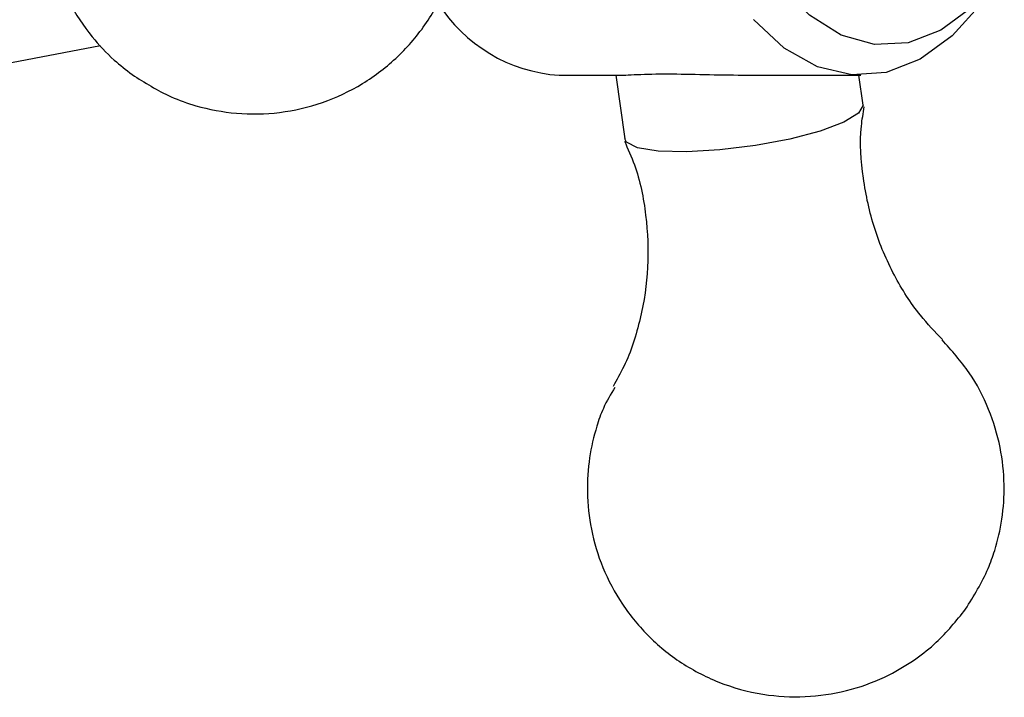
# Model space of a CAD drawing. Header units: millimetres. Extents: x 4095.901 to 4096.076, y 1727.87 to 1728.087.
# Tile 12 of 19: x 4096.033 to 4096.066, y 1728.021 to 1728.043. Entities that reach past the tile are written whole.
import ezdxf

# ---------------------------------------------------------------- set-up
doc = ezdxf.new("R2010")
doc.units = ezdxf.units.MM
doc.layers.add('SANINDUSA', color=3, linetype='Continuous')

msp = doc.modelspace()

# ---------------------------------------------------------------- linework, layer by layer
at = {"layer": 'SANINDUSA'}
for p, q in [((4096.024850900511, 1728.040539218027), (4096.035691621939, 1728.042604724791)), ((4096.050933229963, 1728.041615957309), (4096.05291314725, 1728.041615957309)), ((4096.052817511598, 1728.041615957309), (4096.053115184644, 1728.039509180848)), ((4096.057367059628, 1728.041615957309), (4096.060962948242, 1728.041615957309)), ((4096.061036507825, 1728.040628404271), (4096.060896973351, 1728.041615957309))]:
    msp.add_line(p, q, dxfattribs=at)
at = {"layer": 'SANINDUSA', "flags": 128}
for points in [[(4096.065240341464, 1728.044504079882), (4096.064655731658, 1728.043879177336), (4096.063621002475, 1728.043112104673), (4096.062527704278, 1728.042693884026), (4096.061410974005, 1728.042637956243), (4096.060306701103, 1728.042946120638), (4096.059250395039, 1728.043608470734), (4096.058275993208, 1728.044603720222), (4096.057414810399, 1728.04589987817), (4096.05669453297, 1728.047455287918), (4096.056138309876, 1728.049219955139), (4096.055764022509, 1728.051137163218)], [(4096.064979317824, 1728.044015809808), (4096.063998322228, 1728.042922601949), (4096.062930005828, 1728.042147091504), (4096.061805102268, 1728.041711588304), (4096.060655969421, 1728.041628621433), (4096.059515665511, 1728.041900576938), (4096.058417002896, 1728.04251963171), (4096.057391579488, 1728.043467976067)], [(4096.061036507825, 1728.040628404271), (4096.061037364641, 1728.040621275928), (4096.06088566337, 1728.040352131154), (4096.060395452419, 1728.040057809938), (4096.059610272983, 1728.039764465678), (4096.058599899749, 1728.039498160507), (4096.057454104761, 1728.039282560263), (4096.056274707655, 1728.039136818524), (4096.055166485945, 1728.039073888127), (4096.054227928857, 1728.039099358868), (4096.053542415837, 1728.039210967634), (4096.053170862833, 1728.039398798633), (4096.053115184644, 1728.039509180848)]]:
    msp.add_lwpolyline(points, dxfattribs=at)
at = {"layer": 'SANINDUSA'}
msp.add_arc((4096.051270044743, 1728.046744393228), 0.005139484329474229, 211.8314928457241, 266.2424429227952, dxfattribs=at)
for points, knots in [([(4096.044851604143, 1728.052868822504), (4096.044430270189, 1728.053136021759), (4096.04376020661, 1728.053560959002), (4096.04257865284, 1728.053976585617), (4096.041364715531, 1728.054205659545), (4096.039931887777, 1728.054177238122), (4096.038503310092, 1728.053844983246), (4096.037164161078, 1728.053213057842), (4096.035984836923, 1728.052309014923), (4096.035022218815, 1728.051173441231), (4096.03432169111, 1728.049857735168), (4096.033916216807, 1728.04842128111), (4096.033825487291, 1728.046928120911), (4096.034056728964, 1728.045442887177), (4096.034589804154, 1728.044069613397), (4096.035320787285, 1728.042959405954), (4096.03605748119, 1728.042170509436), (4096.036540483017, 1728.041797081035), (4096.036741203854, 1728.041641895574)], [0, 0, 0, 0, 0.06862909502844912, 0.1091434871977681, 0.172235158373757, 0.2382960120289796, 0.305613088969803, 0.3733595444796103, 0.4412919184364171, 0.509326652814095, 0.5774366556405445, 0.6456262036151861, 0.7139353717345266, 0.782485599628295, 0.8516890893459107, 0.9157459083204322, 0.9649865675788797, 1, 1, 1, 1]), ([(4096.036741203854, 1728.041641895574), (4096.037162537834, 1728.041374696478), (4096.037832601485, 1728.040949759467), (4096.03901415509, 1728.040534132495), (4096.040228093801, 1728.040305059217), (4096.041660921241, 1728.040333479), (4096.043089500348, 1728.040665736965), (4096.044428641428, 1728.04129765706), (4096.045607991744, 1728.042201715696), (4096.046570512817, 1728.043337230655), (4096.047271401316, 1728.044653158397), (4096.047675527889, 1728.046088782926), (4096.047771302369, 1728.047585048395), (4096.047521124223, 1728.049058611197), (4096.047181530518, 1728.050096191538), (4096.046860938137, 1728.050573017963), (4096.04682008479, 1728.05063378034)], [0, 0, 0, 0, 0.07963499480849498, 0.1266465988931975, 0.199856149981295, 0.2765112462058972, 0.354623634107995, 0.4332344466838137, 0.512060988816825, 0.5910063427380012, 0.6700389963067, 0.7491639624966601, 0.8284277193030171, 0.9079712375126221, 0.988272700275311, 1, 1, 1, 1]), ([(4096.052913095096, 1728.041624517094), (4096.052943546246, 1728.041622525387), (4096.053060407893, 1728.041614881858), (4096.053715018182, 1728.04165931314), (4096.054788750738, 1728.041668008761), (4096.056072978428, 1728.041633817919), (4096.056938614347, 1728.041622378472), (4096.057367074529, 1728.041616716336)], [0, 0, 0, 0, 0.08500492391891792, 0.3262213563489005, 0.5592707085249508, 0.7818540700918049, 1, 1, 1, 1]), ([(4096.063673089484, 1728.03283505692), (4096.063421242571, 1728.033095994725), (4096.062813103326, 1728.033726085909), (4096.062026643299, 1728.034975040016), (4096.061364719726, 1728.036515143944), (4096.061004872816, 1728.038196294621), (4096.060905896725, 1728.039577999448), (4096.061036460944, 1728.040354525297), (4096.061072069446, 1728.040566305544)], [0, 0, 0, 0, 0.1338110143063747, 0.3231158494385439, 0.520850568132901, 0.7219310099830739, 0.9241628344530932, 1, 1, 1, 1]), ([(4096.053101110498, 1728.039430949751), (4096.0532188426, 1728.039171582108), (4096.053572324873, 1728.038392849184), (4096.053852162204, 1728.036966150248), (4096.053931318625, 1728.035233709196), (4096.05367025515, 1728.033530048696), (4096.053244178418, 1728.032183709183), (4096.052850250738, 1728.031497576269), (4096.052725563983, 1728.031280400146)], [0, 0, 0, 0, 0.1002929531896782, 0.3011224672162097, 0.5031012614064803, 0.7052500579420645, 0.9067051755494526, 1, 1, 1, 1]), ([(4096.064439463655, 1728.023876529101), (4096.06471351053, 1728.024316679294), (4096.065100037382, 1728.024937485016), (4096.06546443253, 1728.025961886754), (4096.065679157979, 1728.026889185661), (4096.065754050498, 1728.02804453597), (4096.065621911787, 1728.029281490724), (4096.065236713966, 1728.030546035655), (4096.064600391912, 1728.031776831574), (4096.063974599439, 1728.032470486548), (4096.063657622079, 1728.032821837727)], [0, 0, 0, 0, 0.1587071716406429, 0.2238470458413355, 0.333423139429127, 0.4503943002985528, 0.5782312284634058, 0.7137300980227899, 0.8549981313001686, 1, 1, 1, 1]), ([(4096.052788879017, 1728.031246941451), (4096.052650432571, 1728.031019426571), (4096.052401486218, 1728.030610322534), (4096.052131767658, 1728.029817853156), (4096.051912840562, 1728.028892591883), (4096.051839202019, 1728.027736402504), (4096.051971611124, 1728.026500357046), (4096.052354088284, 1728.025232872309), (4096.053002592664, 1728.024011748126), (4096.053912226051, 1728.022911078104), (4096.055058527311, 1728.021998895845), (4096.056403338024, 1728.021333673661), (4096.057841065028, 1728.020979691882), (4096.059283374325, 1728.020935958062), (4096.060643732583, 1728.021170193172), (4096.061820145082, 1728.02162180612), (4096.062751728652, 1728.022181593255), (4096.063639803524, 1728.022882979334), (4096.064131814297, 1728.023494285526), (4096.064439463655, 1728.023876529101)], [0, 0, 0, 0, 0.03797053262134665, 0.06827640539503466, 0.1192559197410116, 0.1736759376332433, 0.2331511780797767, 0.2961910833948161, 0.3619150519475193, 0.4296596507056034, 0.4990398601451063, 0.5699566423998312, 0.6426652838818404, 0.7091327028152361, 0.7750145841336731, 0.8388686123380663, 0.8881839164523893, 0.9300825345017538, 1, 1, 1, 1])]:
    msp.add_open_spline(points, degree=3, knots=knots, dxfattribs=at)

doc.saveas('drawing.dxf')
